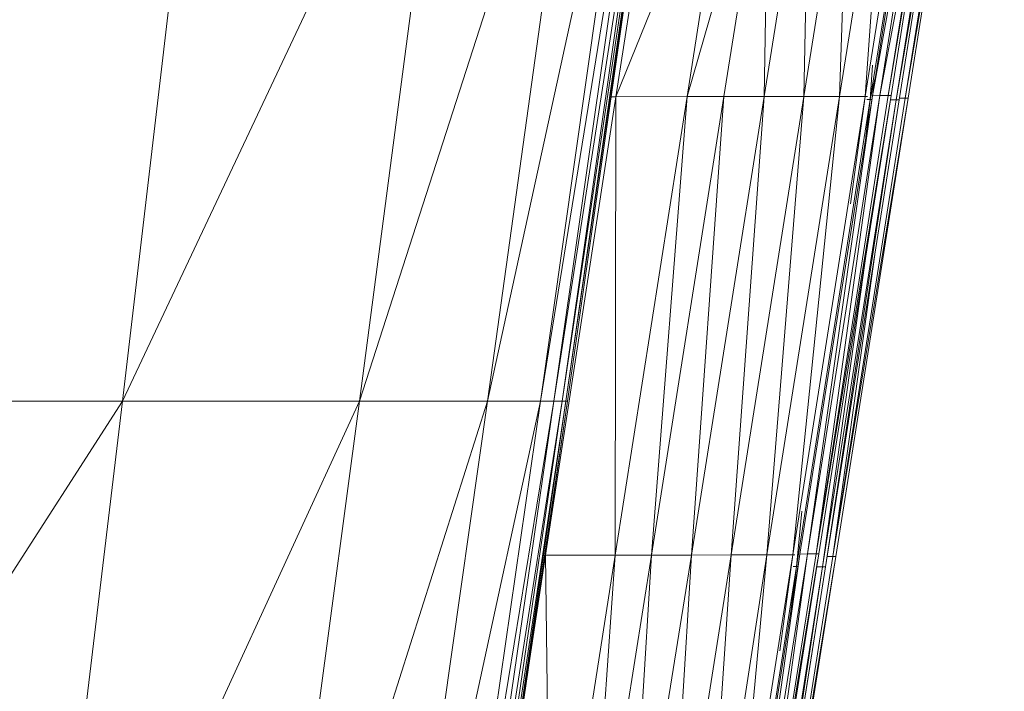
# Model space of a CAD drawing. Extents: x 180 to 9540, y 54 to 2910.
# Tile 26 of 82: x 6233 to 6289, y 938 to 976. Entities that reach past the tile are written whole.
import ezdxf
from ezdxf.xclip import XClip

# ---------------------------------------------------------------- set-up
doc = ezdxf.new("R2010")
doc.units = 0
doc.header["$MEASUREMENT"] = 0
doc.header["$XCLIPFRAME"] = 0
doc.layers.add('820-G Rysunki Obrazki', color=7, linetype='Continuous')

# ---------------------------------------------------------------- blocks, each defined once
blk = doc.blocks.new('Rysunek_2_2', base_point=(4248.051, 809.799))
at = {"color": 150, "linetype": 'Continuous', "lineweight": 13, "ltscale": 0.5}
for p, q in [((6257.56, 994.416), (6238.636, 954.26)), ((6238.636, 954.26), (6243.357, 994.416)), ((6265.221, 994.416), (6252.287, 954.26)), ((6257.56, 994.416), (6252.287, 954.26)), ((6259.65, 954.26), (6265.221, 994.416)), ((6268.414, 994.416), (6259.65, 954.26)), ((6269.213, 994.416), (6262.719, 954.26)), ((6268.414, 994.416), (6262.719, 954.26)), ((6263.487, 954.26), (6269.213, 994.416)), ((6269.692, 994.416), (6263.487, 954.26)), ((6269.932, 994.416), (6263.948, 954.26)), ((6269.692, 994.416), (6263.948, 954.26)), ((6264.178, 954.26), (6269.932, 994.416)), ((6270.011, 994.416), (6264.178, 954.26)), ((6281.822, 971.869), (6284.871, 988.463)), ((6284.442, 988.453), (6281.822, 971.869)), ((6282.253, 971.879), (6285.358, 988.464)), ((6282.253, 971.879), (6284.871, 988.463)), ((6285.358, 988.464), (6282.742, 971.879)), ((6267.048, 971.811), (6273.769, 988.393)), ((6269.601, 988.391), (6267.048, 971.811)), ((6275.908, 988.395), (6271.152, 971.813)), ((6271.152, 971.813), (6273.769, 988.393)), ((6275.908, 988.395), (6273.274, 971.814)), ((6278.225, 988.399), (6275.585, 971.818)), ((6275.585, 971.818), (6275.908, 988.395)), ((6280.512, 988.405), (6277.874, 971.822)), ((6277.874, 971.822), (6278.225, 988.399)), ((6282.562, 988.41), (6279.932, 971.826)), ((6280.512, 988.405), (6279.932, 971.826)), ((6281.409, 971.826), (6282.562, 988.41)), ((6281.409, 971.826), (6284.031, 988.41)), ((6284.355, 988.388), (6281.706, 971.64)), ((6282.742, 971.879), (6285.482, 988.243)), ((6286.01, 988.387), (6283.203, 971.637)), ((6285.844, 988.387), (6283.203, 971.637)), ((6286.332, 988.31), (6283.717, 971.726)), ((6286.501, 988.309), (6283.717, 971.726)), ((6267.117, 974.225), (6264.255, 954.26)), ((6281.825, 973.634), (6281.706, 971.64)), ((6281.997, 972.979), (6281.706, 971.64)), ((6263.005, 945.394), (6267.048, 971.811)), ((6266.771, 971.811), (6267.048, 971.811)), ((6267.007, 945.395), (6271.152, 971.813)), ((6267.048, 971.811), (6267.007, 945.395)), ((6267.048, 971.811), (6271.152, 971.813)), ((6273.274, 971.814), (6269.098, 945.397)), ((6271.152, 971.813), (6269.098, 945.397)), ((6273.274, 971.814), (6271.152, 971.813)), ((6275.585, 971.818), (6271.397, 945.4)), ((6271.397, 945.4), (6273.274, 971.814)), ((6275.585, 971.818), (6273.274, 971.814)), ((6273.686, 945.406), (6277.874, 971.822)), ((6273.686, 945.406), (6275.585, 971.818)), ((6275.585, 971.818), (6277.874, 971.822)), ((6279.932, 971.826), (6275.75, 945.411)), ((6277.874, 971.822), (6275.75, 945.411)), ((6277.235, 945.411), (6279.932, 971.826)), ((6277.235, 945.411), (6281.409, 971.826)), ((6281.706, 971.64), (6277.456, 944.732)), ((6281.822, 971.869), (6277.651, 945.454)), ((6277.874, 971.822), (6279.932, 971.826)), ((6282.253, 971.879), (6278.085, 945.464)), ((6281.822, 971.869), (6278.085, 945.464)), ((6278.577, 945.465), (6282.253, 971.879)), ((6278.577, 945.465), (6282.742, 971.879)), ((6282.846, 971.526), (6278.577, 945.465)), ((6278.96, 944.726), (6283.203, 971.637)), ((6279.127, 944.726), (6283.203, 971.637)), ((6279.551, 945.311), (6283.717, 971.726)), ((6283.886, 971.725), (6279.551, 945.311)), ((6279.932, 971.826), (6281.409, 971.826)), ((6280.559, 965.627), (6281.409, 971.826)), ((6281.025, 956.757), (6283.37, 971.637)), ((6281.538, 971.824), (6281.409, 971.826)), ((6281.448, 969.501), (6281.706, 971.64)), ((6281.508, 971.64), (6281.706, 971.64)), ((6281.706, 971.64), (6281.786, 971.64)), ((6281.822, 971.869), (6282.253, 971.879)), ((6282.253, 971.879), (6282.742, 971.879)), ((6282.742, 971.879), (6282.902, 971.88)), ((6282.866, 971.638), (6283.203, 971.637)), ((6283.203, 971.637), (6283.369, 971.637)), ((6283.384, 971.727), (6283.717, 971.726)), ((6283.717, 971.726), (6283.886, 971.725)), ((6278.96, 944.726), (6281.489, 962.904)), ((6279.551, 945.311), (6281.963, 962.711)), ((6281.04, 960.071), (6278.737, 945.466)), ((6282.028, 959.915), (6279.725, 945.31)), ((6212.792, 914.101), (6238.636, 954.26)), ((6238.636, 954.26), (6216.703, 954.26)), ((6238.636, 954.26), (6233.82, 914.101)), ((6233.82, 914.101), (6252.287, 954.26)), ((6238.636, 954.26), (6252.287, 954.26)), ((6246.908, 914.101), (6252.287, 954.26)), ((6246.908, 914.101), (6259.65, 954.26)), ((6252.287, 954.26), (6259.65, 954.26)), ((6253.967, 914.101), (6259.65, 954.26)), ((6253.967, 914.101), (6262.719, 954.26)), ((6256.909, 914.101), (6262.719, 954.26)), ((6256.909, 914.101), (6263.487, 954.26)), ((6257.645, 914.101), (6263.487, 954.26)), ((6257.645, 914.101), (6263.948, 954.26)), ((6258.087, 914.101), (6263.948, 954.26)), ((6258.087, 914.101), (6264.178, 954.26)), ((6258.308, 914.101), (6264.178, 954.26)), ((6258.308, 914.101), (6264.255, 954.26)), ((6259.65, 954.26), (6262.719, 954.26)), ((6262.719, 954.26), (6263.487, 954.26)), ((6263.487, 954.26), (6263.948, 954.26)), ((6263.948, 954.26), (6264.178, 954.26)), ((6264.178, 954.26), (6264.255, 954.26)), ((6277.456, 944.732), (6277.763, 947.93)), ((6261.902, 938.173), (6263.005, 945.394)), ((6262.958, 945.394), (6262.981, 945.548)), ((6263.005, 945.394), (6262.958, 945.394)), ((6263.005, 945.394), (6267.007, 945.395)), ((6263.005, 945.394), (6263.3, 921.733)), ((6263.3, 921.733), (6267.007, 945.395)), ((6269.098, 945.397), (6265.364, 921.734)), ((6267.007, 945.395), (6265.364, 921.734)), ((6267.007, 945.395), (6269.098, 945.397)), ((6271.397, 945.4), (6267.65, 921.739)), ((6267.65, 921.739), (6269.098, 945.397)), ((6271.397, 945.4), (6269.098, 945.397)), ((6269.961, 921.738), (6273.686, 945.406)), ((6269.961, 921.738), (6271.397, 945.4)), ((6273.686, 945.406), (6271.397, 945.4)), ((6275.75, 945.411), (6272.099, 921.722)), ((6273.686, 945.406), (6272.099, 921.722)), ((6273.521, 921.75), (6275.75, 945.411)), ((6273.521, 921.75), (6277.235, 945.411)), ((6273.686, 945.406), (6275.75, 945.411)), ((6277.651, 945.454), (6273.908, 921.794)), ((6278.085, 945.464), (6274.315, 921.777)), ((6277.651, 945.454), (6274.315, 921.777)), ((6274.837, 921.8), (6278.577, 945.465)), ((6274.837, 921.8), (6278.085, 945.464)), ((6277.235, 945.411), (6275.75, 945.411)), ((6276.49, 939.875), (6277.235, 945.411)), ((6277.364, 945.409), (6277.235, 945.411)), ((6277.651, 945.454), (6278.085, 945.464)), ((6278.577, 945.465), (6278.085, 945.464)), ((6278.737, 945.465), (6278.577, 945.465)), ((6274.837, 921.8), (6278.689, 945.16)), ((6275.81, 921.647), (6279.551, 945.311)), ((6279.721, 945.31), (6275.81, 921.647)), ((6279.221, 945.312), (6279.551, 945.311)), ((6279.721, 945.31), (6279.551, 945.311)), ((6277.456, 944.732), (6272.401, 912.727)), ((6273.923, 912.78), (6278.96, 944.726)), ((6278.96, 944.726), (6274.082, 912.716)), ((6279.128, 944.726), (6276.338, 927.026)), ((6277.456, 944.732), (6277.132, 942.169)), ((6277.257, 944.733), (6277.456, 944.732)), ((6277.456, 944.732), (6277.537, 944.732)), ((6278.623, 944.728), (6278.96, 944.726)), ((6278.96, 944.726), (6279.127, 944.726))]:
    blk.add_line(p, q, dxfattribs=at)
at = {"color": 150, "linetype": 'Continuous', "lineweight": 13, "ltscale": 0.5, "flags": 128}
for points in [[(6256.113, 898.591), (6257.254, 906.39), (6258.382, 914.101), (6261.302, 934.068), (6264.255, 954.26), (6267.117, 974.225), (6270.011, 994.416), (6270.966, 1002.123), (6271.93, 1009.916), (6272.167, 1011.099), (6272.406, 1012.296)], [(6278.057, 934.734), (6279.725, 945.31), (6282.028, 959.915), (6283.89, 971.724), (6285.059, 979.139), (6286.505, 988.309), (6287.152, 992.418), (6287.953, 997.501), (6288.252, 999.394), (6288.621, 1001.736), (6288.754, 1002.582), (6288.918, 1003.628), (6289.07, 1004.595), (6289.256, 1005.791), (6289.331, 1006.79), (6289.422, 1008.023), (6289.323, 1008.969), (6289.202, 1010.126), (6288.836, 1010.9), (6288.395, 1011.832)], [(6269.031, 880.671), (6271.29, 894.997), (6274.083, 912.716), (6276.338, 927.026), (6279.128, 944.726), (6281.025, 956.757), (6283.37, 971.637), (6284.551, 979.125), (6286.011, 988.387), (6286.658, 992.496), (6287.459, 997.578), (6287.758, 999.472), (6288.127, 1001.814), (6288.26, 1002.655), (6288.424, 1003.696), (6288.574, 1004.648), (6288.76, 1005.826), (6288.84, 1006.793), (6288.938, 1007.987), (6288.86, 1008.873), (6288.764, 1009.959), (6288.435, 1010.669), (6288.039, 1011.524)], [(6277.069, 934.889), (6278.737, 945.466), (6281.04, 960.071), (6282.902, 971.88), (6284.071, 979.295), (6285.517, 988.465), (6286.164, 992.574), (6286.966, 997.656), (6287.264, 999.55), (6287.633, 1001.892), (6287.765, 1002.728), (6287.929, 1003.763), (6288.078, 1004.701), (6288.263, 1005.861), (6288.348, 1006.796), (6288.454, 1007.95), (6288.396, 1008.778), (6288.325, 1009.792), (6288.034, 1010.438), (6287.683, 1011.216)]]:
    blk.add_lwpolyline(points, dxfattribs=at)

msp = doc.modelspace()

# ---------------------------------------------------------------- block references
at = {"layer": '820-G Rysunki Obrazki', "color": 7, "linetype": 'Continuous', "lineweight": 13, "ltscale": 0.1}
ref = msp.add_blockref('Rysunek_2_2', (4248.051, 809.799), dxfattribs=at)
XClip(ref).set_block_clipping_path([(4133.6196216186, 305.1003815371), (8557.1514411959, 2650.020916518)])

doc.saveas('drawing.dxf')
